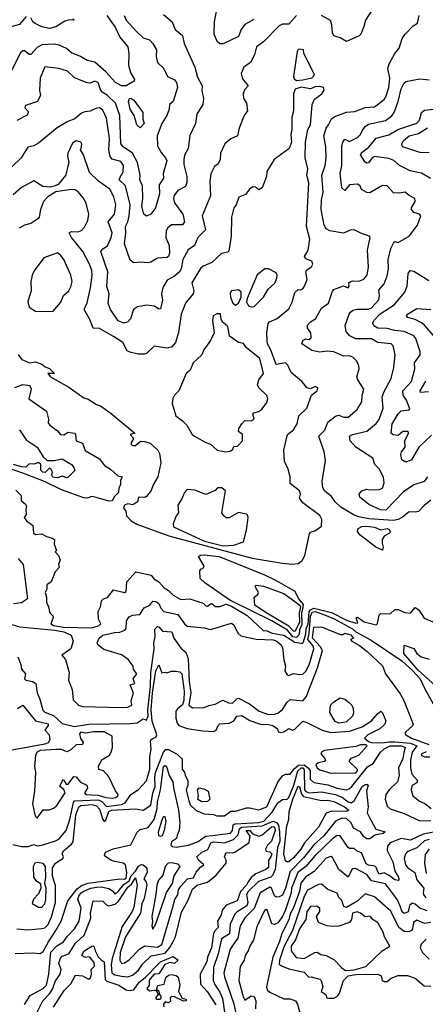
# Model space of a CAD drawing. Extents: x 1995148 to 2088947, y 769131 to 906009.
# Tile 190 of 256: x 2034904 to 2037499, y 807893 to 814188. Entities that reach past the tile are written whole.
import ezdxf

# ---------------------------------------------------------------- set-up
doc = ezdxf.new("R2010")
doc.units = 0

msp = doc.modelspace()

# ---------------------------------------------------------------- linework, layer by layer
at = {"layer": '0CON05XD'}
for points in [[(2036401.4, 814188.6), (2036345, 814156.9), (2036320.8, 814125), (2036305, 814081.2), (2036205, 814033.8), (2036185, 814033.3), (2036167.7, 814047.7), (2036148.6, 814095), (2036149.5, 814175), (2036170, 814275)], [(2037162.7, 814257.3), (2037115.8, 814185), (2037105.8, 814145), (2037086, 814095), (2037076.1, 814083.9), (2036995, 814048), (2036955, 814071.4), (2036915, 814084.3), (2036905.6, 814105), (2036901.9, 814155), (2036893, 814183), (2036835, 814215.7)], [(2034945, 814207.5), (2034902.3, 814157.7), (2034855, 814143.8), (2034772.1, 814097.9), (2034755, 814094.4), (2034738.9, 814105), (2034725, 814143.3), (2034705, 814163.3), (2034681.7, 814201.7)], [(2035460.8, 814215), (2035515, 814139.2), (2035545, 814075.8), (2035595.6, 814015), (2035602.7, 813972.7), (2035600, 813895), (2035616, 813846), (2035637.5, 813805), (2035635.5, 813794.5), (2035585, 813765.5), (2035555, 813766), (2035517.2, 813787.2), (2035454.4, 813855), (2035385, 813916.7), (2035335, 813927.1), (2035293.6, 813953.6), (2035236.3, 813976.3), (2035203.2, 814003.2), (2035155.5, 814025.5), (2035125, 814031.9), (2035045, 814027.1), (2035015, 814010), (2034975, 813966), (2034965, 813966.2), (2034935, 813988.8), (2034925, 813988.8), (2034906.2, 813975), (2034838.9, 813835)], [(2035825, 814221.2), (2035880, 814175), (2035898.8, 814125), (2035945.9, 814085.9), (2035955.7, 814035.7), (2036024.5, 813884.5), (2036040.6, 813820.6), (2036072.5, 813765), (2036068.8, 813735), (2036080.8, 813685), (2036075.8, 813645), (2036037.5, 813585), (2036029.5, 813525), (2035991.7, 813448.3), (2035981.1, 813365), (2035958, 813322), (2035953.1, 813295), (2035955, 813262.5), (2035974.4, 813185), (2035972.7, 813147.3), (2035965, 813122.5), (2035916.7, 813095), (2035892.5, 813065), (2035887.1, 813045), (2035895, 813018), (2035946.9, 812945), (2035958.9, 812895), (2035945, 812876.9), (2035875, 812876.7), (2035848.6, 812855), (2035840.8, 812835), (2035838, 812795), (2035859.4, 812745), (2035861.4, 812695), (2035856, 812675), (2035845, 812668), (2035785, 812664.3), (2035742.2, 812637.8), (2035725.5, 812634.5), (2035675, 812638.2), (2035635, 812632.9), (2035610.9, 812650.8), (2035573.8, 812755), (2035583.5, 812825), (2035580, 812865), (2035595.4, 812894.6), (2035605.3, 812934.7), (2035610.9, 813005), (2035580.8, 813125), (2035539.4, 813165), (2035548.1, 813185), (2035566.9, 813215), (2035567.8, 813255), (2035550.7, 813280.7), (2035496.4, 813296.4), (2035482.5, 813312.5), (2035474.1, 813355), (2035477.6, 813427.6), (2035458.7, 813558.7), (2035435, 813608.8), (2035415, 813624.2), (2035395, 813622.9), (2035355, 813602.5), (2035320.8, 813599.2), (2035300.3, 813589.7), (2035256.6, 813553.4), (2035212.6, 813537.4), (2035143.7, 813496.3), (2035025, 813398), (2034995, 813381.2), (2034955, 813372), (2034912.5, 813305), (2034850.8, 813245)], [(2036675, 814214.2), (2036625, 814160), (2036585, 814159.2), (2036565, 814149.2), (2036463.1, 814046.9), (2036418.6, 814015), (2036406.2, 813963.8), (2036380.8, 813915), (2036338.8, 813885), (2036322, 813845), (2036329.7, 813809.7), (2036366.7, 813765), (2036341.3, 813738.7), (2036332.9, 813715), (2036337, 813687), (2036355.8, 813655), (2036362.5, 813605), (2036340, 813575), (2036308.8, 813495), (2036296.7, 813445), (2036254.3, 813425.7), (2036215.9, 813394.1), (2036189.2, 813335), (2036185.8, 813295), (2036173.6, 813266.4), (2036150, 813250), (2036127.3, 813202.7), (2036121.4, 813155), (2036125, 813062.5), (2036072.5, 812935), (2036092.5, 812845), (2036044, 812795), (2036022, 812745), (2035982.3, 812717.7), (2035947.1, 812655), (2035936.4, 812595), (2035926.5, 812575), (2035895, 812547.3), (2035848.3, 812521.7), (2035819.2, 812475), (2035811.4, 812435), (2035818.6, 812395), (2035805, 812340), (2035795, 812337.5), (2035765.6, 812355.6), (2035715, 812363.8), (2035658.3, 812351.7), (2035631.2, 812335), (2035612, 812275), (2035595, 812256.2), (2035579.7, 812250.3), (2035565, 812249.2), (2035533.6, 812263.6), (2035484.3, 812335), (2035469.4, 812375), (2035477.1, 812435), (2035461.3, 812481.3), (2035467.5, 812575), (2035422.5, 812705), (2035435, 812723.8), (2035465, 812741.2), (2035490, 812795), (2035495.6, 812825), (2035469.1, 812895), (2035510, 812945), (2035518.6, 813005), (2035505.5, 813055.5), (2035480, 813105), (2035408, 813155), (2035350.3, 813210.3), (2035313, 813323), (2035293.8, 813355), (2035296.7, 813366.7), (2035302.3, 813392.3), (2035295, 813405.8), (2035265, 813412.5), (2035242.1, 813397.9), (2035212, 813335), (2035210, 813315), (2035218.1, 813275), (2035197.8, 813192.2), (2035149.6, 813135), (2035125, 813123.3), (2035098.2, 813118.2), (2035051.7, 813121.7), (2034995, 813158), (2034915, 813116), (2034862.1, 813067.9)], [(2035571.5, 814215), (2035585, 814184), (2035652.1, 814112.1), (2035695, 814072.5), (2035735, 814060), (2035756.8, 814036.8), (2035779.2, 813995), (2035777, 813953), (2035785.7, 813915), (2035825, 813878.8), (2035850, 813825), (2035894, 813804), (2035907, 813787), (2035914.2, 813755), (2035885.9, 813664.1), (2035862.5, 813645), (2035861.2, 813615), (2035846.2, 813575), (2035812.9, 813525), (2035784.4, 813445), (2035785, 813381.2), (2035808.6, 813338.6), (2035837.1, 813305), (2035844.4, 813285), (2035822, 813205), (2035823.8, 813175), (2035797.3, 813132.7), (2035798.2, 813075), (2035773.8, 812985), (2035743.8, 812945), (2035715, 812932.9), (2035698.8, 812945), (2035686, 812995), (2035691.4, 813045), (2035688.8, 813125), (2035672.5, 813165), (2035675.8, 813195), (2035658.2, 813275), (2035625, 813335.5), (2035565.8, 813375), (2035550.5, 813395), (2035544.2, 813575), (2035516.1, 813655), (2035464.6, 813704.6), (2035432.5, 813725), (2035419.2, 813745), (2035405, 813787.5), (2035385, 813794.2), (2035355, 813782.5), (2035335, 813784.3), (2035255, 813816), (2035209.7, 813859.7), (2035155, 813876), (2035065, 813886.2), (2035034.5, 813815), (2035030.8, 813735), (2035036.2, 813705), (2035017.5, 813665), (2034940.7, 813639.3), (2034937.5, 813625), (2034959.3, 813599.3), (2034952.3, 813577.7), (2034886.2, 813543.8)], [(2035245, 814196.2), (2035250, 814185), (2035225, 814187.5), (2035191.7, 814178.3), (2035135, 814142.9), (2035095, 814131.5), (2035045, 814142.2), (2035002.7, 814162.7), (2034988, 814175), (2034975, 814200)], [(2037535, 811115.6), (2037489.3, 811080.7), (2037455, 811044.2), (2037435, 811039.4), (2037395, 811042.2), (2037352.5, 811007.5), (2037325, 810992.5), (2037295, 810985.3), (2037137.3, 810997.2), (2037075, 811009.2), (2037045, 811020.3), (2036958.3, 811071.7), (2036923.5, 811105), (2036899.6, 811139.6), (2036855, 811176), (2036843.1, 811195), (2036839.4, 811235), (2036860.5, 811370.5), (2036852, 811425), (2036818.8, 811525), (2036855.5, 811564.5), (2036875.7, 811614.3), (2036925, 811652.5), (2036945, 811660), (2036977, 811647), (2037005, 811647.5), (2037062.9, 811695), (2037092.2, 811745), (2037094.6, 811785.4), (2037105.6, 811825), (2037067.1, 811885), (2037062, 811905), (2037076, 811955), (2037074, 811975), (2037061.2, 812005), (2037035, 812031.2), (2037015, 812038.8), (2036975, 812036), (2036915, 812064.3), (2036872, 812068), (2036825, 812063.3), (2036773.9, 812073.9), (2036710, 812115), (2036715, 812137.5), (2036735, 812146.7), (2036756.4, 812143.6), (2036770, 812155), (2036767.1, 812185), (2036745.5, 812215), (2036746.4, 812235), (2036765, 812256.5), (2036796.9, 812275), (2036835, 812344), (2036880, 812375), (2036905, 812452.5), (2036915, 812463.3), (2036975, 812486.7), (2037006.7, 812473.3), (2037012.5, 812485), (2037010, 812505), (2037017.7, 812512.3), (2037035, 812517.8), (2037075, 812516.9), (2037105, 812529.5), (2037128.1, 812555), (2037135.6, 812605), (2037128.9, 812715), (2037146.7, 812795), (2037142.5, 812805), (2037090.5, 812820.5), (2037045, 812843.8), (2037017.7, 812842.3), (2036975, 812822.5), (2036887.5, 812837.5), (2036865, 812850), (2036851.9, 812875), (2036833.8, 812973.8), (2036835.4, 813035), (2036846.2, 813085), (2036838.2, 813195), (2036858.1, 813255), (2036865.5, 813305.5), (2036862.5, 813375), (2036850.7, 813445), (2036865, 813493.8), (2036879.2, 813515), (2036900, 813555), (2036920.5, 813569.5), (2036995, 813595.8), (2037048.9, 813601.1), (2037115, 813626.9), (2037175, 813631.2), (2037235, 813676.7), (2037247.7, 813695), (2037265.4, 813755), (2037271.5, 813815), (2037260, 813875), (2037268.1, 813905), (2037305, 813971.2), (2037332, 814005), (2037352.3, 814067.7), (2037370, 814095), (2037422.3, 814147.7), (2037448.8, 814165), (2037460.8, 814215)], [(2036675, 813800), (2036715, 813803.3), (2036773.9, 813816.1), (2036790, 813835), (2036722.5, 813975), (2036720, 813995), (2036695, 814000), (2036685, 813996.7), (2036680, 813985), (2036656.2, 813825), (2036660.8, 813810.8), (2036675, 813800)], [(2037514, 811265), (2037491.2, 811235), (2037425, 811214.2), (2037360.4, 811169.6), (2037246.8, 811053.2), (2037212.5, 811055), (2037138.3, 811088.3), (2037080, 811135), (2037076, 811155), (2037093.8, 811175), (2037125, 811186), (2037145, 811183.3), (2037205, 811184.2), (2037225, 811192), (2037236.1, 811226.1), (2037231.7, 811261.7), (2037206.2, 811315), (2037176.2, 811345), (2037164.3, 811384.3), (2037055, 811455.6), (2037019.5, 811495), (2037013.3, 811525), (2037033.3, 811536.7), (2037125, 811557.5), (2037185, 811605.8), (2037205, 811631.2), (2037229.2, 811705), (2037223.1, 811775), (2037233.2, 811806.8), (2037280.8, 811895), (2037297.5, 811965), (2037305.6, 812045), (2037293, 812103), (2037280, 812115), (2037194.5, 812124.5), (2037155, 812148.6), (2037055, 812148.7), (2037016.6, 812166.6), (2036992.5, 812195), (2036987.3, 812232.7), (2037011.5, 812305), (2037021.5, 812318.5), (2037035, 812330), (2037062.1, 812337.9), (2037133.6, 812336.3), (2037155, 812346.4), (2037202.8, 812397.2), (2037206.9, 812425), (2037202.1, 812457.9), (2037235, 812500), (2037255, 812550), (2037263.3, 812595), (2037261.9, 812655), (2037279.2, 812725), (2037295, 812760), (2037305, 812770), (2037325, 812762.5), (2037396.7, 812805), (2037448.6, 812875), (2037470, 812935), (2037462.5, 812945), (2037425, 812956.2), (2037411.2, 812975), (2037411.2, 812985), (2037433.8, 813025), (2037432.5, 813045), (2037395, 813063.3), (2037370, 813085), (2037335, 813078), (2037295, 813082), (2037255, 813125.8), (2037225, 813127.5), (2037145, 813082), (2037125, 813083.8), (2037091.7, 813101.7), (2037082.5, 813125), (2037066.1, 813136.1), (2037015, 813131.2), (2036985, 813096.7), (2036965, 813113.3), (2036954.1, 813204.1), (2036964.4, 813255), (2036964.4, 813384.4), (2036970.8, 813405), (2036985, 813423.3), (2037015, 813408.8), (2037065, 813434.4), (2037084.4, 813455), (2037095, 813478), (2037114.1, 813505.9), (2037135, 813519.5), (2037245, 813543.1), (2037285, 813574.2), (2037299.5, 813595), (2037326.4, 813665), (2037345, 813746.2), (2037364.3, 813785), (2037375, 813792.5), (2037465, 813809.1), (2037525, 813803.1)], [(2036645, 810707), (2036685, 810711.9), (2036710.4, 810729.6), (2036728.2, 810761.8), (2036758, 810902), (2036765, 810912.5), (2036797, 810923), (2036835, 810950), (2036836.7, 810993.3), (2036825, 811017.5), (2036715, 811100), (2036695, 811130), (2036700, 811155), (2036693.8, 811175), (2036635, 811222.5), (2036633.8, 811265), (2036622.5, 811315), (2036598, 811365), (2036593.8, 811435), (2036616.7, 811535), (2036656, 811565), (2036678.8, 811605), (2036690, 811655), (2036741.2, 811705), (2036771.7, 811788.3), (2036807.5, 811815), (2036812.5, 811835), (2036795, 811842.5), (2036765, 811827.5), (2036743.6, 811833.6), (2036710, 811875), (2036641.7, 811931.7), (2036619.7, 811979.7), (2036605, 811993.8), (2036545, 811983.3), (2036509.3, 812080.7), (2036490, 812115), (2036486.7, 812136.7), (2036485.7, 812185), (2036494, 812245), (2036502.7, 812257.3), (2036551.4, 812278.6), (2036625, 812340), (2036648.3, 812381.7), (2036665, 812443.3), (2036685, 812462.5), (2036699.3, 812460.7), (2036715, 812467.5), (2036726.7, 812485), (2036743, 812527), (2036733.8, 812575), (2036741.7, 812588.3), (2036771.2, 812608.8), (2036778.8, 812625), (2036773.3, 812645), (2036735, 812658.8), (2036726.2, 812675), (2036750, 812715), (2036760, 812785), (2036740, 812865), (2036753.6, 813145), (2036742.2, 813195), (2036747.8, 813235), (2036731.5, 813305), (2036732.9, 813405), (2036747.1, 813485), (2036765.6, 813515), (2036776, 813645), (2036790.6, 813679.4), (2036837.5, 813715), (2036853, 813737), (2036847.5, 813755), (2036825, 813761.2), (2036795, 813758), (2036765, 813746.2), (2036705, 813756.2), (2036666.4, 813743.6), (2036656.2, 813715), (2036656.7, 813605), (2036644.3, 813565), (2036645.8, 813485), (2036638.6, 813455), (2036642.2, 813405), (2036633.3, 813375), (2036625, 813363.1), (2036532, 813295), (2036485, 813217.5), (2036483.3, 813185), (2036455, 813112.5), (2036435, 813100), (2036415, 813117.5), (2036395, 813120), (2036373.3, 813105), (2036349.3, 813070.7), (2036307, 813053), (2036288.8, 813005), (2036273.8, 812985), (2036259.2, 812925), (2036257.1, 812805), (2036241.7, 812708.3), (2036235, 812701.2), (2036195, 812693.3), (2036134.3, 812635.7), (2036078.4, 812611.6), (2036061.7, 812598.3), (2036005.8, 812505), (2036017.5, 812455), (2036014, 812435), (2035978.8, 812395), (2035965, 812376.7), (2035936.9, 812305), (2035920.9, 812189.1), (2035900.8, 812125), (2035875, 812094.3), (2035845, 812088.6), (2035765, 812100), (2035716.1, 812053.9), (2035700.7, 812049.3), (2035665, 812048.8), (2035615, 812060), (2035591.4, 812071.4), (2035563.2, 812123.2), (2035505, 812163.3), (2035415, 812214.3), (2035375, 812216.7), (2035351.4, 812275), (2035316, 812335), (2035335, 812377.5), (2035356.3, 812473.7), (2035368.1, 812555), (2035365.6, 812585), (2035351.4, 812625), (2035307.5, 812705), (2035235.7, 812795), (2035221.2, 812825), (2035235, 812834), (2035275, 812831.8), (2035300, 812840), (2035319.4, 812860.6), (2035339.2, 812905), (2035347.1, 812945), (2035328.5, 813015), (2035309.7, 813049.7), (2035278.1, 813088.1), (2035259.7, 813099.7), (2035235, 813102.2), (2035135, 813087.7), (2035083.8, 813055), (2035056.2, 813025), (2035038, 812975), (2035028.8, 812925), (2035020, 812915), (2034975, 812886), (2034935, 812873.8), (2034901.2, 812855)], [(2035675, 813497.5), (2035653.8, 813515), (2035635.8, 813575), (2035611.5, 813615), (2035600, 813665), (2035607.5, 813685), (2035615, 813687.1), (2035635, 813674.2), (2035690.8, 813595), (2035690.8, 813555), (2035699.4, 813525), (2035675, 813497.5)], [(2037531.7, 813171.7), (2037475, 813207.8), (2037402.7, 813222.7), (2037335, 813255.8), (2037298.7, 813288.7), (2037265, 813301.5), (2037175, 813314.3), (2037158.8, 813305), (2037135, 813273.8), (2037125, 813271.2), (2037115, 813276.7), (2037084.2, 813325), (2037095, 813341.2), (2037137.5, 813372.5), (2037185, 813430.5), (2037265, 813452.7), (2037323.7, 813486.3), (2037445, 813526.5), (2037461.8, 813545), (2037475.3, 813595), (2037495, 813610.3), (2037661.3, 813628.7)], [(2037525, 813336.2), (2037465, 813339.2), (2037407.3, 813357.3), (2037353.3, 813375), (2037350, 813395), (2037359.4, 813415), (2037395, 813446.2), (2037455, 813460), (2037514.2, 813495.8)], [(2035115, 812323.3), (2035166.9, 812383.1), (2035183.8, 812425), (2035218, 812455), (2035230.9, 812479.1), (2035239.2, 812515), (2035230.6, 812555), (2035185.7, 812655), (2035165, 812683.3), (2035145, 812696.7), (2035058.8, 812665), (2034997.3, 812582.7), (2034984, 812555), (2034975.9, 812514.1), (2034977.5, 812455), (2034955.8, 812385.8), (2034965, 812350), (2035004.1, 812324.1), (2035115, 812323.3)], [(2036385, 812351.4), (2036405, 812354), (2036463.3, 812415), (2036494.1, 812465.9), (2036535.6, 812504.4), (2036550, 812535), (2036552, 812555), (2036545, 812568.8), (2036495, 812596.2), (2036472.5, 812595), (2036422.4, 812557.6), (2036360, 812405), (2036356.2, 812385), (2036368.8, 812358.8), (2036385, 812351.4)], [(2037538.9, 811531.1), (2037457.1, 811455), (2037410.8, 811375), (2037375, 811360), (2037348.8, 811375), (2037342, 811408), (2037346.7, 811425), (2037371.2, 811455), (2037367.5, 811495), (2037392.5, 811545), (2037390, 811555), (2037355, 811556), (2037325, 811528.8), (2037293.4, 811533.4), (2037281.2, 811545), (2037288.1, 811605), (2037325, 811668.6), (2037345, 811686.7), (2037395, 811693.8), (2037400, 811700), (2037378.8, 811755), (2037358, 811788), (2037356.4, 811815), (2037410, 811875), (2037432.7, 811955), (2037430.6, 811995), (2037465.7, 812045), (2037465.7, 812065), (2037439.2, 812149.2), (2037425, 812167.5), (2037365, 812194.6), (2037305, 812200.9), (2037255, 812214.7), (2037195.4, 812215.4), (2037170.3, 812230.3), (2037163.3, 812245), (2037170.8, 812265), (2037211.5, 812308.5), (2037300.8, 812365), (2037367.5, 812445), (2037382.9, 812485), (2037390, 812565), (2037402.5, 812585), (2037425, 812580), (2037521.2, 812521.2)], [(2036285, 812363.8), (2036303.3, 812375), (2036320, 812415), (2036320, 812445), (2036305, 812460), (2036260, 812455), (2036250.7, 812439.3), (2036252.5, 812415), (2036266.7, 812375), (2036285, 812363.8)], [(2036223.8, 811426.2), (2036255, 811432.5), (2036268.3, 811441.7), (2036275, 811460), (2036298.3, 811461.7), (2036330, 811495), (2036330, 811535), (2036303.3, 811555), (2036306.2, 811575), (2036325, 811603.3), (2036345, 811626), (2036385, 811624.3), (2036403.3, 811635), (2036396.2, 811665), (2036401.2, 811675), (2036435, 811683.3), (2036455, 811700.8), (2036485, 811740), (2036492.2, 811765), (2036485, 811786.2), (2036433.8, 811835), (2036426.2, 811853.8), (2036434.5, 811885.5), (2036462.9, 811925), (2036441.2, 812021.2), (2036353.1, 812093.1), (2036335, 812117.5), (2036305, 812123.3), (2036246.7, 812165), (2036238.8, 812218.8), (2036231.7, 812231.7), (2036202.5, 812255), (2036193, 812273), (2036188.3, 812308.3), (2036165, 812307.5), (2036142.5, 812295), (2036137.5, 812265), (2036147.5, 812185), (2036123.9, 812136.1), (2036081.7, 812078.3), (2036070, 812045), (2036013.8, 811995), (2035995, 811947.5), (2035970, 811925), (2035922.5, 811815), (2035895, 811787.5), (2035884.2, 811765.8), (2035880, 811735), (2035904, 811655), (2035945, 811623.3), (2035973.3, 811595), (2036007.5, 811535), (2036022.5, 811525), (2036094.3, 811484.3), (2036124.2, 811474.2), (2036166.8, 811436.8), (2036223.8, 811426.2)], [(2037564.4, 812155), (2037495, 812235.8), (2037475, 812249.4), (2037435, 812271.9), (2037386.7, 812285), (2037380, 812295), (2037384.5, 812305.5), (2037445, 812341.9), (2037533.9, 812336.1)], [(2034895, 812046.7), (2034917.5, 812015), (2034948.3, 812001.7), (2034966.4, 811993.6), (2035005, 812000), (2035045.5, 811985.5), (2035067.6, 811967.6), (2035095, 811957.5), (2035127.5, 811925), (2035084.2, 811925.8), (2035102, 811905), (2035219.1, 811839.1), (2035315, 811770.9), (2035342.5, 811762.5), (2035395, 811728.8), (2035420.2, 811720.2), (2035489.5, 811669.5), (2035640, 811545), (2035610, 811535), (2035630, 811515), (2035630, 811505), (2035616.7, 811485), (2035616.7, 811475), (2035625, 811466.7), (2035645, 811466.2), (2035676.7, 811493.3), (2035705, 811492), (2035739.7, 811479.7), (2035788.8, 811435), (2035798.8, 811415), (2035806, 811355), (2035788, 811265), (2035757.5, 811215), (2035745, 811178.8), (2035715, 811138.8), (2035703.6, 811133.6), (2035665, 811136.2), (2035657.5, 811105), (2035638.3, 811091.7), (2035625, 811086.7), (2035595, 811092), (2035574.7, 811085.3), (2035567.1, 811065), (2035582, 811045), (2035587.1, 811015), (2035616.7, 810985), (2035653.6, 810963.6), (2035857.9, 810887.9), (2036391.9, 810745), (2036585, 810712.4), (2036645, 810707)], [(2034873.3, 811836.7), (2034925, 811855.4), (2034968.7, 811848.7), (2034976.6, 811825), (2034963.3, 811763.3), (2035075.8, 811685), (2035087.8, 811635), (2035085, 811610), (2035095.8, 811595.8), (2035145, 811560), (2035165, 811535.4), (2035185.4, 811534.6), (2035215, 811550.8), (2035253.6, 811543.6), (2035260, 811535), (2035266.2, 811495), (2035305, 811480), (2035323.6, 811433.6), (2035415, 811380.8), (2035447, 811337), (2035484.3, 811314.3), (2035532.7, 811272.7), (2035560, 811265), (2035548.6, 811241.4), (2035548.9, 811215), (2035538.8, 811195), (2035536.5, 811165), (2035510.6, 811139.4), (2035495, 811111.5), (2035475, 811110.8), (2035393.9, 811133.9), (2035365, 811139.1), (2035335, 811128.9), (2035315, 811131), (2035171.7, 811181.7), (2035062.2, 811235), (2034925, 811288.9), (2034825, 811322)], [(2037518.8, 811808.8), (2037467.5, 811805), (2037466.2, 811815), (2037502.6, 811877.4)], [(2034902.9, 811565), (2034945, 811502.5), (2035016, 811455), (2035055, 811392.5), (2035079.3, 811369.3), (2035125, 811370), (2035175, 811380), (2035234.5, 811345), (2035250, 811325), (2035255.7, 811305), (2035215, 811264), (2035205, 811258.8)], [(2035205, 811258.8), (2035175, 811270), (2035145, 811260), (2035115, 811263.8), (2035110, 811275), (2035113.3, 811295), (2035105, 811312.5), (2035095, 811320), (2035066.1, 811293.9), (2035052.5, 811295), (2035038.8, 811308.8), (2035040, 811345), (2035025, 811358), (2034995, 811346.2), (2034965, 811348), (2034943.8, 811326.2), (2034915, 811328.7), (2034865, 811344.3)], [(2034879.8, 811179.8), (2034912.5, 811145), (2034912.5, 811115), (2034941.3, 811091.3), (2034947.5, 811075), (2034942.5, 811055), (2034945.7, 811024.3), (2034932.5, 811005), (2034947.5, 810985), (2034986.9, 810955), (2034991.2, 810905), (2035005, 810896), (2035045, 810902), (2035075, 810883.3), (2035114.1, 810874.1), (2035125.8, 810865), (2035124.1, 810834.1), (2035140, 810795), (2035130, 810785), (2035153, 810763), (2035163.8, 810735), (2035151.2, 810705), (2035156.7, 810685), (2035131.7, 810658.3), (2035106.2, 810595), (2035077.5, 810575), (2035077, 810547), (2035067.5, 810525), (2035076.1, 810496.1), (2035075.6, 810465), (2035089.2, 810435), (2035095.8, 810395.8), (2035115.7, 810375.7), (2035117, 810367), (2035102.5, 810325), (2035120, 810315), (2035185, 810303.9), (2035365, 810299.5), (2035411.4, 810315), (2035422, 810325), (2035408.6, 810355), (2035406.1, 810403.9), (2035421.2, 810435), (2035427, 810473), (2035440, 810485), (2035465, 810493.8), (2035505, 810542.5), (2035575, 810526.7), (2035585, 810533.3), (2035588.6, 810595), (2035647.5, 810657.5), (2035745, 810637.1), (2035762.4, 810612.4), (2035793.9, 810593.9), (2035828.8, 810555), (2035855, 810539.4), (2035885, 810507.8), (2035935, 810480.4), (2035993.3, 810485), (2036077.1, 810457.1), (2036095, 810440), (2036105, 810438.8), (2036125, 810453.8), (2036135, 810453.8), (2036155.8, 810435.8), (2036185, 810437.1), (2036225, 810450.6), (2036258.9, 810438.9), (2036358.5, 810378.5), (2036462.5, 810282.5), (2036485, 810280), (2036520, 810265), (2036593.4, 810253.4), (2036665, 810208.8), (2036705, 810201.2), (2036715, 810201.2), (2036720.3, 810209.7), (2036735, 810261.9), (2036737, 810293), (2036748.8, 810325), (2036756.7, 810403.3), (2036764.1, 810415.8), (2036785, 810425.9), (2036898.5, 810398.5), (2036995, 810349.6), (2037055, 810328.8), (2037067, 810333), (2037057.5, 810365), (2037065, 810367.5), (2037108.9, 810338.9), (2037185, 810320), (2037193.3, 810326.7), (2037205, 810380), (2037215, 810392.5), (2037275, 810390), (2037305, 810417.5), (2037325, 810417.5), (2037368.8, 810398.8), (2037405, 810394.4), (2037435, 810430), (2037458.8, 810415), (2037492.5, 810362.5), (2037547.5, 810337.5)], [(2036205, 810824.8), (2036275, 810829.2), (2036335, 810848.8), (2036355.9, 810924.1), (2036365.8, 811005), (2036360.7, 811020.7), (2036355, 811026.7), (2036305, 811036.7), (2036245, 811004.2), (2036225, 811004.2), (2036210, 811015), (2036197.5, 811035), (2036220, 811175), (2036197.5, 811195), (2036170, 811195), (2036155, 811177.5), (2036095, 811152.1), (2036025, 811181.1), (2035975, 811184), (2035958, 811165), (2035942, 811125), (2035916, 811085), (2035920, 811035), (2035905, 811016.2), (2035886.9, 810965), (2035888.8, 810945), (2036085.4, 810854.6), (2036205, 810824.8)], [(2037225, 810797.5), (2037182.9, 810815), (2037081.2, 810895), (2037064.4, 810915), (2037069.4, 810935), (2037092.6, 810947.4), (2037125, 810949.5), (2037175, 810943.3), (2037215, 810926.7), (2037255, 810934.3), (2037268.5, 810928.5), (2037274.2, 810915), (2037270, 810905), (2037236, 810885), (2037224, 810865), (2037222.3, 810842.3), (2037230, 810815), (2037225, 810797.5)], [(2034895, 810744), (2034925.8, 810705.8), (2034954.4, 810485.6), (2034915, 810458.9), (2034865, 810453.8)], [(2036675, 810238.9), (2036652.7, 810242.7), (2036617.3, 810285), (2036516.2, 810345), (2036247.6, 810477.6), (2036087.6, 810587.6), (2036058.8, 810615), (2036056.7, 810665), (2036062.5, 810675), (2036082.5, 810685), (2036083.3, 810695), (2036047.5, 810755), (2036060, 810765), (2036085, 810766.7), (2036180, 810755), (2036469.8, 810639.8), (2036545, 810602.5), (2036664.1, 810534.1), (2036687.8, 810485), (2036718.5, 810448.5), (2036712.7, 810417.3), (2036706.8, 810395), (2036708.6, 810321.4), (2036695, 810287.3), (2036692, 810258), (2036675, 810238.9)], [(2036665, 810276.5), (2036655, 810279.6), (2036625, 810311.1), (2036481.1, 810395), (2036408.8, 810445), (2036403.3, 810495), (2036427.7, 810512.3), (2036431.2, 810525), (2036410, 810565), (2036416.2, 810573.8), (2036465, 810566.8), (2036595, 810519.7), (2036695.8, 810445), (2036700.2, 810435), (2036691.7, 810395), (2036694.7, 810335), (2036665, 810276.5)], [(2034845, 810324.3), (2034905, 810307), (2035128, 810285), (2035186.7, 810275), (2035233, 810253), (2035246.7, 810215), (2035231.2, 810165), (2035172.5, 810125), (2035197.7, 810097.7), (2035220, 810015), (2035216.7, 809965), (2035240, 809905), (2035245, 809840), (2035281.2, 809805), (2035305, 809797.5), (2035555, 809791.3), (2035596.4, 809793.6), (2035622, 809805), (2035618, 809835), (2035631.7, 809881.7), (2035610, 809935), (2035640, 809945), (2035630, 809975), (2035652.5, 810005), (2035633, 810033), (2035630, 810055), (2035598.3, 810098.3), (2035575.5, 810115.5), (2035555, 810127.5), (2035441.7, 810161.7), (2035405, 810190), (2035400, 810205), (2035412.5, 810235), (2035435, 810252.5), (2035509.7, 810270.3), (2035545, 810273.3), (2035576.2, 810285), (2035586, 810295), (2035587.7, 810345), (2035605, 810370.5), (2035625, 810380.9), (2035673.3, 810385), (2035701.4, 810428.6), (2035736, 810445), (2035755, 810470), (2035775, 810469.4), (2035795, 810455.6), (2035807.8, 810425), (2035825.8, 810405), (2035916, 810385), (2035957.5, 810325), (2035975, 810310.8), (2036085, 810299.5), (2036125, 810288.8), (2036259.5, 810329.5), (2036275, 810318.8), (2036299.1, 810265), (2036318.9, 810248.9), (2036417.3, 810227.3), (2036525, 810223.1), (2036545, 810217.1), (2036575, 810193.3), (2036585.6, 810175), (2036594, 810096), (2036605.6, 810055), (2036601.1, 810025), (2036615, 810000), (2036625, 809996), (2036655, 810007.5), (2036695, 810000.8), (2036715.6, 810004.4), (2036735, 810022.5), (2036755.5, 810064.5), (2036786.1, 810165), (2036782.7, 810185), (2036747.2, 810225), (2036756.6, 810265), (2036765.2, 810375), (2036775, 810400.1), (2036795, 810403.8), (2036853.7, 810383.7), (2036917.1, 810357.1), (2037033.2, 810293.2), (2037055, 810273.9), (2037152, 810222), (2037348.1, 810088.1), (2037417.4, 810027.4), (2037466, 809975), (2037497.5, 809905), (2037550, 809815)], [(2034892.5, 810115), (2034912, 810065), (2034915.7, 810035), (2034940.8, 810005), (2034934.6, 809974.6), (2034942.3, 809965), (2034986.1, 809956.1), (2035006.4, 809945), (2035015.6, 809885), (2035033.1, 809845), (2035052.9, 809772.9), (2035065, 809761.2), (2035119.4, 809739.4), (2035175, 809688.8), (2035255, 809670), (2035345.7, 809684.3), (2035611.5, 809688.5), (2035655, 809692.5), (2035695, 809718), (2035715, 809708.8), (2035725.8, 809735), (2035723, 809775), (2035740.4, 809925), (2035743.1, 810015), (2035763.8, 810165), (2035762.7, 810205), (2035770.5, 810245), (2035767.9, 810292.1), (2035785, 810308.6), (2035795, 810306), (2035818.3, 810278.3), (2035876.7, 810275), (2035889.4, 810235), (2035937.8, 810167.8), (2035966.7, 810145), (2035980.9, 810100.9), (2035987.6, 809957.6), (2035999.7, 809885), (2035986.9, 809805), (2036009.6, 809789.6), (2036085, 809790), (2036115, 809803.8), (2036155, 809812), (2036202.9, 809837.1), (2036239.7, 809819.7), (2036265, 809817.5), (2036293.3, 809846.7), (2036305, 809850.8), (2036373.7, 809813.7), (2036437, 809767), (2036495, 809745.3), (2036535, 809747.1), (2036555.8, 809754.2), (2036585, 809777.1), (2036615, 809825.7), (2036635, 809840.8), (2036715, 809833.8), (2036739.1, 809860.9), (2036761.4, 809918.6), (2036809.1, 810045), (2036840.8, 810155), (2036829.5, 810179.5), (2036777.5, 810235), (2036785, 810303.3), (2036835.8, 810305.8), (2036955, 810257.5), (2036971.7, 810258.3), (2036985, 810266.7), (2037023.3, 810255), (2037040, 810235), (2037020, 810225), (2037030, 810215), (2037078, 810188), (2037128.1, 810148.1), (2037225, 810056.2), (2037244, 810005), (2037338, 809878), (2037362.9, 809835), (2037422, 809685), (2037417, 809673), (2037373.8, 809635), (2037368.8, 809625), (2037373.8, 809615), (2037410, 809595), (2037522.7, 809555)], [(2037567.3, 809927.3), (2037450.9, 810030.9), (2037360.9, 810135), (2037365, 810189.2), (2037425, 810167.1), (2037445.6, 810135), (2037471.8, 810115), (2037525, 810098.9)], [(2034859.2, 808915), (2034915, 808901.1), (2034958.4, 808901.6), (2034995, 808914.6), (2035015, 808907.3), (2035045, 808910.3), (2035132.7, 808937.3), (2035155, 808948.6), (2035201.5, 809005), (2035225, 809073.8), (2035247.4, 809182.6), (2035255.6, 809194.4), (2035405, 809200), (2035430.4, 809190.4), (2035458.8, 809158.8), (2035555, 809169.6), (2035578, 809182), (2035615.4, 809234.6), (2035665, 809265.7), (2035715, 809322), (2035736.9, 809396.9), (2035737.4, 809475), (2035745.7, 809525), (2035740, 809575), (2035745, 809586.7), (2035775, 809600), (2035781.2, 809615), (2035752.6, 809702.6), (2035745.8, 809775), (2035752.9, 809885), (2035774.7, 810024.7), (2035795, 810062.5), (2035812.5, 810012.5), (2035835, 810017.5), (2035845, 810013.3), (2035875, 810023.3), (2035905, 810023.8), (2035927.9, 810017.9), (2035941.1, 810005), (2035957.1, 809895), (2035955.2, 809835.2), (2035945, 809808.3), (2035915.9, 809785), (2035903.2, 809766.8), (2035902, 809722), (2035910.9, 809690.9), (2035922.9, 809675), (2035975, 809656.8), (2036075, 809640.5), (2036145, 809637.8), (2036160.8, 809645), (2036172.9, 809675), (2036185, 809685.8), (2036245, 809690), (2036273.3, 809705), (2036292.5, 809735), (2036325, 809740), (2036377.5, 809707.5), (2036445, 809684.2), (2036495, 809682.5), (2036523.3, 809675), (2036553.3, 809655), (2036557.5, 809635), (2036575, 809630), (2036593.3, 809635), (2036625, 809656.7), (2036646.4, 809646.4), (2036665, 809651.2), (2036715, 809702.9), (2036742, 809695), (2036839.2, 809645), (2036895, 809630.8), (2037015, 809640.4), (2037095, 809668.1), (2037155, 809706.2), (2037195, 809753.3), (2037215, 809767.5), (2037225, 809757.5), (2037246, 809705), (2037240, 809685), (2037207.5, 809655), (2037131.2, 809615), (2037111.2, 809595), (2037135, 809572.5), (2037156, 809566), (2037224, 809564), (2037267.9, 809572.1), (2037305, 809570.6), (2037405, 809561.6), (2037444.5, 809545), (2037415.7, 809505), (2037405.3, 809455), (2037404.6, 809404.6), (2037412.5, 809365), (2037449.2, 809325), (2037445, 809308.6), (2037416.7, 809295), (2037412.5, 809285), (2037408, 809265), (2037418.8, 809225), (2037461.4, 809191.4), (2037496.9, 809176.9), (2037536.7, 809145)], [(2036945, 809691.2), (2036921.7, 809701.7), (2036888.3, 809758.3), (2036892.5, 809805), (2036915, 809827.5), (2036955, 809852.5), (2036983.6, 809843.6), (2037013, 809823), (2037030, 809805), (2037037.5, 809785), (2037040, 809755), (2037033.3, 809735), (2036995, 809698.8), (2036975, 809693.8), (2036945, 809691.2)], [(2034890, 809785), (2034925, 809806), (2035004.6, 809704.6), (2035085, 809687.1), (2035085.4, 809674.6), (2035064, 809645), (2035092, 809615), (2035095.9, 809584.1), (2035086.2, 809565), (2035065, 809557.1), (2034855, 809518.3)], [(2035015, 809084.2), (2035054.2, 809135.8), (2035095, 809135.8), (2035125, 809150), (2035141.2, 809165), (2035194.2, 809245), (2035186, 809266), (2035160, 809285), (2035175, 809320), (2035185, 809330), (2035200.7, 809300.7), (2035215, 809300), (2035250.7, 809349.3), (2035265, 809347.5), (2035293.9, 809313.9), (2035332.5, 809295), (2035337.5, 809275), (2035318.8, 809245), (2035326.7, 809235), (2035405, 809229.4), (2035455, 809214.7), (2035495, 809210.9), (2035520, 809215), (2035532.5, 809225), (2035534.2, 809235), (2035517.6, 809257.6), (2035475, 809347.5), (2035440, 809385), (2035410, 809395), (2035407.5, 809415), (2035432.3, 809457.7), (2035477.5, 809485), (2035490, 809505), (2035497.5, 809535), (2035495, 809607.5), (2035445, 809634.2), (2035375.7, 809634.3), (2035325, 809626), (2035295, 809632.5), (2035287.5, 809622.5), (2035292.7, 809592.7), (2035309.3, 809569.3), (2035305.8, 809554.2), (2035265, 809551.4), (2035230.3, 809519.7), (2035205, 809506.9), (2035171.7, 809521.7), (2035136.9, 809523.1), (2035034.8, 809515.2), (2035015.2, 809504.8), (2035005.8, 809485), (2034997.7, 809415), (2035004.1, 809375), (2034998.4, 809255), (2034985.3, 809175.3), (2034997.8, 809115), (2035005, 809093.8), (2035015, 809084.2)], [(2034885, 808376), (2034955, 808368.6), (2035045, 808377.1), (2035065, 808382.5), (2035085, 808403.1), (2035107.4, 808452.6), (2035133.1, 808545), (2035132.2, 808652.2), (2035113, 808713), (2035114.5, 808765), (2035133.5, 808796.5), (2035179.2, 808825), (2035184, 808835), (2035176, 808855), (2035184.2, 808875), (2035235, 808917.1), (2035245, 808932), (2035263, 809105), (2035281.8, 809155), (2035294.3, 809165), (2035365, 809170.8), (2035395, 809161.1), (2035415, 809140), (2035435, 809075.7), (2035445, 809062), (2035455, 809070.8), (2035474.8, 809125), (2035490.5, 809135), (2035645, 809143), (2035695, 809134.6), (2035743.5, 809166.5), (2035756.2, 809245), (2035770.2, 809285), (2035768.1, 809345), (2035773.9, 809376.1), (2035824.9, 809505.1), (2035838.1, 809521.9), (2035855, 809523.2), (2035908, 809495), (2035942.7, 809462.7), (2035943.8, 809395), (2035957.7, 809377.7), (2035962, 809355), (2035980, 809325), (2035980, 809295), (2035970, 809265), (2035986.4, 809193.6), (2035995, 809167.5), (2036033, 809133), (2036085, 809110), (2036143, 809107), (2036165, 809097.5), (2036215, 809097.5), (2036255, 809127.5), (2036285, 809127.5), (2036355, 809148.8), (2036375, 809150), (2036435, 809136.7), (2036485, 809156.2), (2036555, 809312.5), (2036585, 809354), (2036605, 809364), (2036635, 809364.2), (2036660.4, 809399.6), (2036687.9, 809422.1), (2036725, 809424.2), (2036749.6, 809405), (2036762.2, 809385), (2036762.8, 809332.8), (2036785, 809311.9), (2036875, 809295.3), (2036935, 809274.3), (2036995, 809265.3), (2037015, 809271.8), (2037029.5, 809285), (2037129.7, 809410.3), (2037165, 809433.1), (2037211.8, 809505), (2037235, 809527.1), (2037275, 809545.2), (2037346.9, 809545), (2037370, 809535), (2037362.5, 809502.5), (2037355, 809464.2), (2037328.8, 809405), (2037331.5, 809355), (2037320.6, 809315), (2037267.1, 809265), (2037247.5, 809235), (2037242.5, 809205), (2037255, 809160), (2037275, 809142), (2037365, 809112.9), (2037465, 809065.7), (2037535, 809068.2)], [(2036895, 809370), (2037055, 809373.3), (2037065.9, 809385), (2037064.7, 809395), (2037011.2, 809445), (2037025, 809466.7), (2037073.9, 809486.1), (2037127.5, 809545), (2037121.7, 809551.7), (2037085, 809552.9), (2037055, 809541.1), (2036854.4, 809515), (2036835.5, 809505), (2036830, 809495), (2036856.2, 809465), (2036859.6, 809450.4), (2036855, 809444.8), (2036813.6, 809436.4), (2036799.1, 809425), (2036806.4, 809405), (2036825, 809392.2), (2036895, 809370)], [(2037505, 809507.8), (2037476.7, 809495), (2037473.8, 809485), (2037495, 809476.2), (2037527.5, 809475)], [(2034875, 808217.5), (2034985, 808222.7), (2035035, 808218.6), (2035055, 808230), (2035087.5, 808292.5), (2035136.1, 808365), (2035170, 808425), (2035212.7, 808555), (2035270.4, 808629.6), (2035298.3, 808651.7), (2035342.1, 808667.9), (2035545, 808695.5), (2035575, 808694.1), (2035585, 808699.6), (2035590.5, 808735), (2035581.4, 808785), (2035566.4, 808796.4), (2035513.6, 808806.4), (2035491.7, 808811.7), (2035456.1, 808836.1), (2035447, 808847), (2035453.3, 808865), (2035502.1, 808887.9), (2035615, 808912.9), (2035655, 808993.3), (2035675, 809010), (2035725, 809022.5), (2035765, 809075.6), (2035784.3, 809145), (2035785, 809186.7), (2035804.7, 809264.7), (2035823.9, 809413.9), (2035835, 809420), (2035845, 809406.2), (2035861.1, 809355), (2035884.7, 809314.7), (2035887.3, 809277.3), (2035920, 809135), (2035929.2, 809055), (2035925.3, 809004.7), (2035911.1, 808975), (2035907.8, 808952.2), (2035875, 808931.5), (2035871.4, 808911.4), (2035882.3, 808902.3), (2035905, 808897.3), (2035985, 808910), (2036045, 808933.1), (2036092.9, 808967.1), (2036138.1, 808971.9), (2036253.2, 808986.8), (2036265.2, 809004.8), (2036270.3, 809039.7), (2036282, 809048), (2036435, 809056.4), (2036466.7, 809065), (2036518.8, 809121.2), (2036555, 809181.1), (2036585, 809202.9), (2036615, 809205.7), (2036625, 809215.6), (2036658.8, 809295), (2036683.1, 809385), (2036705, 809404.5), (2036715, 809404.3), (2036725, 809392), (2036727.2, 809265), (2036735, 809252.7), (2036757.1, 809245), (2036835, 809250.5), (2036925, 809234.3), (2036969.5, 809215), (2037005, 809186.9), (2037025, 809180.4), (2037043.8, 809195), (2037095, 809286.2), (2037115, 809299.4), (2037128.6, 809298.6), (2037133.3, 809293.3), (2037122.5, 809255), (2037134.4, 809155), (2037127.5, 809117.5), (2037141.7, 809088.3), (2037182.5, 809012.5), (2037242.5, 808995), (2037230, 808985), (2037175.5, 808974.5), (2037145, 808950), (2037125, 808951.2), (2037105, 808963.8), (2037085.5, 808995.5), (2037039.3, 809019.3), (2037025, 809052.5), (2036995, 809080.4), (2036965, 809084), (2036925, 809064.5), (2036849.3, 808970.7), (2036788, 808915), (2036719.5, 808830.5), (2036635, 808741.5), (2036605, 808635.8), (2036585, 808591.4), (2036565, 808579.2), (2036545, 808577.5), (2036535, 808586), (2036515.3, 808635.3), (2036505, 808641.9), (2036442.9, 808605), (2036404.7, 808505), (2036344.4, 808445), (2036315, 808394.2), (2036298.7, 808315), (2036276.2, 808283.8), (2036251.1, 808245), (2036210.8, 808095), (2036215, 808068), (2036274.6, 807895.4), (2036284.1, 807845)], [(2036068.3, 809188.3), (2036043, 809203), (2036047.5, 809225), (2036042.5, 809265), (2036053, 809277), (2036081.7, 809271.7), (2036110, 809255), (2036120, 809205), (2036105, 809190), (2036068.3, 809188.3)], [(2036613.6, 808803.6), (2036605, 808811.2), (2036594.4, 808855), (2036612.5, 809035), (2036626.2, 809073.8), (2036629.2, 809125), (2036651.4, 809205), (2036685, 809287.7), (2036695, 809284.4), (2036707.6, 809237.6), (2036720.8, 809220.8), (2036835, 809196.1), (2036875, 809198.1), (2036915, 809188.8), (2036982.7, 809155), (2037009.4, 809135), (2036993.5, 809126.5), (2036902.2, 809127.8), (2036864.4, 809115.6), (2036815.2, 809024.8), (2036726.1, 808925), (2036702.3, 808885), (2036655, 808828.9), (2036625, 808803.6), (2036613.6, 808803.6)], [(2035805, 808966.2), (2035795, 808970.4), (2035793, 808995), (2035815, 809073.3), (2035825, 809093.3), (2035833, 809093), (2035839.4, 809065), (2035828.1, 809005), (2035815, 808971.2), (2035805, 808966.2)], [(2034935, 807892.3), (2034970.7, 807949.3), (2035055.1, 807994.9), (2035074.6, 808015), (2035091.3, 808085), (2035103.7, 808226.3), (2035142.2, 808267.8), (2035185, 808291.8), (2035210.6, 808329.4), (2035255, 808375.8), (2035285, 808423.8), (2035296.9, 808506.9), (2035276.9, 808565), (2035282.6, 808585), (2035296.8, 808605), (2035315, 808617), (2035358.1, 808635), (2035397.4, 808642.6), (2035425, 808643.7), (2035475, 808632.8), (2035498.6, 808618.6), (2035515, 808598), (2035535, 808613.6), (2035570, 808660), (2035605, 808682.8), (2035617.1, 808715), (2035645.9, 808745), (2035663.2, 808776.8), (2035683.7, 808786.3), (2035695, 808785.2), (2035716.7, 808765), (2035720.4, 808735), (2035697.5, 808695), (2035713.1, 808673.1), (2035716.7, 808655), (2035699.5, 808570.5), (2035684.7, 808535), (2035677.6, 808475), (2035581.6, 808325), (2035546.8, 808225), (2035543.8, 808175), (2035555, 808154.3), (2035575, 808158.6), (2035605, 808177.1), (2035672.6, 808247.4), (2035703.6, 808266.4), (2035785, 808259.3), (2035814.4, 808275), (2035884.4, 808514.4), (2035897.5, 808562.5), (2035916.8, 808593.2), (2035919.6, 808625), (2035935, 808649.2), (2035978.6, 808695), (2036015, 808702.5), (2036032.6, 808737.4), (2036060.2, 808769.8), (2036082.5, 808785), (2036048.8, 808815), (2036037.5, 808835), (2036070, 808865), (2036108.2, 808881.8), (2036127.9, 808925), (2036145, 808931.8), (2036215, 808925.4), (2036272.5, 808947.5), (2036302.7, 808977.3), (2036309.8, 809015), (2036323.6, 809026.4), (2036455, 809034.5), (2036525, 809064.4), (2036546.1, 809056.1), (2036559.4, 809039.4), (2036566.9, 808995), (2036567.5, 808935), (2036553.4, 808895), (2036538.8, 808755), (2036522.4, 808717.6), (2036510.6, 808705), (2036432.8, 808677.2), (2036365, 808613.4), (2036356.2, 808595), (2036364.6, 808545), (2036357.7, 808522.2), (2036296, 808484), (2036281.5, 808468.5), (2036250, 808405), (2036245.7, 808344.3), (2036195, 808312.5), (2036174.3, 808215.7), (2036145, 808127.5), (2036142.1, 808045), (2036154.5, 808015), (2036185, 807970.8), (2036200.7, 807930.7), (2036218.2, 807815)], [(2035016.4, 807843.6), (2035051.5, 807915), (2035095, 807960.8), (2035115.7, 807994.3), (2035131.5, 808038.5), (2035163.8, 808085), (2035169.1, 808115), (2035155.3, 808155.3), (2035165, 808187.8), (2035175, 808200.8), (2035217.3, 808215), (2035260.8, 808285), (2035315.4, 808335), (2035353, 808427), (2035358.7, 808445), (2035356.5, 808475), (2035375, 808554), (2035435, 808551.9), (2035458.9, 808528.9), (2035475, 808522.3), (2035515, 808532.4), (2035536.8, 808553.2), (2035595, 808642.7), (2035619.5, 808660.5), (2035645, 808702.5), (2035655.4, 808655), (2035634.6, 808514.6), (2035623.2, 808486.8), (2035560.2, 808389.8), (2035495.5, 808185), (2035490, 808145), (2035493.2, 808095), (2035512, 808082), (2035555, 808072.4), (2035595, 808068.2), (2035625, 808078.5), (2035665, 808112.1), (2035689.3, 808150.7), (2035745, 808202.3), (2035835, 808220.5), (2035865, 808256.9), (2035885, 808294.5), (2035900.4, 808325), (2035938.3, 808481.7), (2035979.3, 808555), (2036010, 808630), (2036039.2, 808655), (2036105.8, 808674.2), (2036160.6, 808719.4), (2036224.3, 808795), (2036224.1, 808814.1), (2036214.2, 808835), (2036225, 808864), (2036265, 808862), (2036285, 808867.5), (2036372, 808928), (2036379.1, 808969.1), (2036352.5, 809005), (2036375.5, 809005), (2036393, 808983), (2036435, 808968.9), (2036455, 808975.6), (2036515, 809027.7), (2036525, 809030.6), (2036533.5, 809025), (2036538, 809005), (2036515, 808936), (2036488.8, 808911.2), (2036477.5, 808885), (2036481.7, 808871.7), (2036505, 808868.5), (2036516.4, 808855), (2036511.1, 808835), (2036495.8, 808814.2), (2036495, 808768.8), (2036478.8, 808755), (2036415, 808728.1), (2036385.7, 808704.3), (2036366.8, 808676.8), (2036355.3, 808655), (2036316.7, 808613.3), (2036295, 808555.6), (2036225, 808526.8), (2036199.5, 808495), (2036192.4, 808465), (2036169.6, 808425), (2036174.5, 808385), (2036154.5, 808365), (2036144.5, 808345), (2036130.8, 808255), (2036106.4, 808195), (2036102.2, 808165), (2036058.8, 808085), (2036061.4, 808021.4), (2036103.8, 807975), (2036158.7, 807888.7)], [(2037585, 809000), (2037485, 808981.9), (2037405, 808942.5), (2037345, 808953.3), (2037274.4, 808925), (2037257.3, 808905), (2037255.9, 808875.9), (2037292.2, 808805), (2037304.6, 808744.6), (2037328, 808705), (2037330, 808690), (2037325, 808683.8), (2037305, 808688.6), (2037267.6, 808717.6), (2037235, 808733.8), (2037205, 808725.7), (2037193.7, 808745), (2037187.3, 808765), (2037176.3, 808776.3), (2037135, 808782.5), (2037121, 808791), (2037091, 808861), (2037063.1, 808873.1), (2037045, 808888.9), (2037015, 808889.2), (2037005, 808896), (2036955, 808969.2), (2036935, 808971.9), (2036905, 808951.1), (2036795.4, 808845), (2036734.8, 808775.2), (2036684, 808735), (2036644.1, 808635), (2036640.5, 808605), (2036605, 808498.1), (2036585.3, 808455), (2036556.1, 808413.9), (2036534, 808404), (2036517.5, 808407.5), (2036487.4, 808497.4), (2036475, 808496.9), (2036465.6, 808485), (2036420.9, 808389.1), (2036399.5, 808305), (2036375.6, 808265), (2036366.7, 808235), (2036345.7, 808205), (2036340, 808175), (2036314.4, 808135), (2036311.1, 808088.9), (2036305.6, 808045), (2036332.9, 807942.9), (2036345, 807920), (2036385, 807947.5), (2036403.8, 807943.8), (2036414, 807915), (2036412.9, 807865)], [(2037525, 808947), (2037495, 808939), (2037445, 808893.7), (2037382.5, 808867.5), (2037372.9, 808855), (2037364.5, 808825), (2037373.1, 808785), (2037388.5, 808765), (2037432.1, 808735), (2037445, 808689.4), (2037490.7, 808635), (2037484.7, 808605.3), (2037488.1, 808595), (2037503.2, 808573.2)], [(2037338.5, 808521.5), (2037321.8, 808561.8), (2037245, 808662.7), (2037155, 808682.8), (2037125, 808722.9), (2037051.7, 808761.7), (2037031.5, 808758.5), (2037005, 808706.2), (2036945.4, 808755.4), (2036905, 808831.2), (2036895, 808837.5), (2036865, 808827.8), (2036788, 808742), (2036735, 808708.5), (2036702.6, 808667.4), (2036693.8, 808615), (2036654.3, 808505), (2036635, 808471.8), (2036625, 808432.2), (2036581.3, 808345), (2036566.9, 808295), (2036522.8, 808195), (2036483, 808005), (2036488, 807985), (2036505, 807971.6), (2036595, 807928.2), (2036635, 807928.6), (2036668.8, 807915), (2036680.8, 807895), (2036713.1, 807775)], [(2037523.2, 808886.8), (2037498.7, 808851.3), (2037493.3, 808795), (2037505, 808730)], [(2035024.5, 808514.5), (2035045, 808514.5), (2035065.7, 808535), (2035072, 808565), (2035073.3, 808635), (2035065.7, 808665), (2035071.9, 808705), (2035069.4, 808775), (2035055, 808793.8), (2035015, 808798.8), (2035000, 808795), (2034990, 808775), (2034993, 808707), (2035007.5, 808685), (2035037.5, 808665), (2035040, 808635), (2035025, 808600), (2034992.5, 808565), (2034983, 808537), (2035024.5, 808514.5)], [(2035755, 808372.5), (2035775, 808407.5), (2035842.7, 808607.3), (2035882.7, 808665), (2035891.4, 808715), (2035931.4, 808775), (2035918.6, 808788.6), (2035875, 808797.3), (2035854.5, 808795), (2035835.6, 808775), (2035820.5, 808719.5), (2035792.3, 808687.7), (2035780.7, 808655), (2035775.4, 808594.6), (2035748.9, 808455), (2035752.9, 808425), (2035748.8, 808395), (2035755, 808372.5)], [(2037535, 808415.3), (2037495, 808409.7), (2037445, 808430.9), (2037423.2, 808416.8), (2037416.8, 808375), (2037410, 808365), (2037394, 808356), (2037365, 808357.6), (2037329.6, 808385), (2037278, 808488), (2037175, 808579.4), (2037115, 808598.9), (2037068.5, 808555), (2036995, 808511.2), (2036978.4, 808518.4), (2036966.1, 808556.1), (2036946.9, 808576.9), (2036935, 808604), (2036875, 808627.5), (2036835, 808662), (2036815, 808658.6), (2036745, 808623.1), (2036725, 808581.9), (2036649, 808365), (2036595.8, 808265), (2036565.3, 808175), (2036565, 808150.6), (2036578.7, 808138.7), (2036625, 808120.2), (2036725, 808097.8), (2036755, 808066.7), (2036768.3, 808068.3), (2036823.6, 808053.6), (2036832.5, 808045), (2036843.3, 808005), (2036833.8, 807975), (2036862.5, 807955), (2036870, 807935), (2036882, 807932), (2036915, 807931.9), (2036936.7, 807945), (2036949.3, 807965), (2036976, 808045), (2037005, 808075.4), (2037055, 808083.8), (2037195.7, 808085.7), (2037217.1, 808075), (2037224, 808045), (2037235, 808038), (2037255, 808040), (2037280, 808060), (2037325, 808077.5), (2037385, 808077.5), (2037435, 808061.2), (2037491.2, 808011.2), (2037535, 808008.1)], [(2036989.1, 808109.1), (2037045, 808114), (2037118.8, 808135), (2037223.3, 808235), (2037272.5, 808265), (2037238, 808325), (2037230.6, 808355), (2037194.6, 808414.6), (2037163.8, 808435), (2037146.1, 808456.1), (2037115, 808453.3), (2037085, 808476.7), (2037063.6, 808483.6), (2037034.2, 808475), (2037026.9, 808435), (2037015, 808417.1), (2036945, 808393.1), (2036905, 808390), (2036870, 808395), (2036816.1, 808416.1), (2036803.3, 808455), (2036823.9, 808486.1), (2036825.3, 808505.3), (2036805, 808519.7), (2036765, 808517.9), (2036740.7, 808485), (2036733.8, 808436.2), (2036694.7, 808375), (2036667.7, 808305), (2036640.9, 808265), (2036641.8, 808235), (2036672.1, 808192.1), (2036725, 808185.8), (2036793.3, 808225), (2036807.1, 808227.1), (2036831.4, 808211.4), (2036865, 808204.4), (2036915, 808179.2), (2036965, 808125.7), (2036989.1, 808109.1)], [(2037511.6, 808491.6), (2037465, 808507.5), (2037435, 808533.8), (2037415, 808538.7), (2037397.3, 808525), (2037389.1, 808485), (2037365, 808473.1), (2037351.3, 808485), (2037338.5, 808521.5)], [(2035119.3, 807875), (2035188.3, 807981.7), (2035231.4, 808025), (2035261.4, 808078.6), (2035305, 808076.1), (2035345, 808053.8), (2035357.1, 808062.9), (2035364.3, 808085), (2035361.2, 808115), (2035382.9, 808137.1), (2035380.6, 808160.6), (2035355, 808192.5), (2035345, 808197.5), (2035325, 808192.5), (2035301.2, 808205), (2035315, 808233.8), (2035365, 808263.8), (2035375, 808267.5), (2035381.2, 808261.2), (2035386.9, 808235), (2035406.9, 808196.9), (2035425, 808176.7), (2035445.4, 808165.4), (2035451.7, 808051.7), (2035461.9, 808041.9), (2035537.5, 808015), (2035585.4, 807985.4), (2035605, 807981.1), (2035633.8, 807986.2), (2035667.5, 808035), (2035706.2, 808063.8), (2035805, 808165.7), (2035885, 808198), (2035917.5, 808175), (2035895, 808153.8), (2035865, 808160), (2035832, 808148), (2035795, 808087.5), (2035765, 808086.2), (2035739.2, 808055), (2035732.9, 808045), (2035733.3, 808015), (2035717.5, 807995), (2035735, 807980), (2035765, 807983.3), (2035778.3, 807978.3), (2035790, 807955), (2035772.5, 807935), (2035780, 807925), (2035800, 807925), (2035808.3, 807931.7), (2035810, 807945), (2035800, 807955), (2035795.8, 807975.8), (2035780, 807985), (2035787, 808013), (2035827.7, 808022.3), (2035840, 808065), (2035855, 808078.8), (2035875, 808083.3), (2035905, 808077.5), (2035917, 808067), (2035928, 808015), (2035920, 807975), (2035942.5, 807932.5), (2035970, 807925), (2035970, 807915), (2035953, 807913), (2035895, 807941.2), (2035875, 807943.3), (2035866.7, 807935), (2035868.3, 807911.7), (2035855, 807903.3), (2035835, 807910), (2035823.3, 807895), (2035827, 807877)], [(2037505, 808310), (2037472.1, 808277.9), (2037466, 808255), (2037481.2, 808225), (2037525, 808181.9)]]:
    msp.add_lwpolyline(points, dxfattribs=at)

doc.saveas('drawing.dxf')
